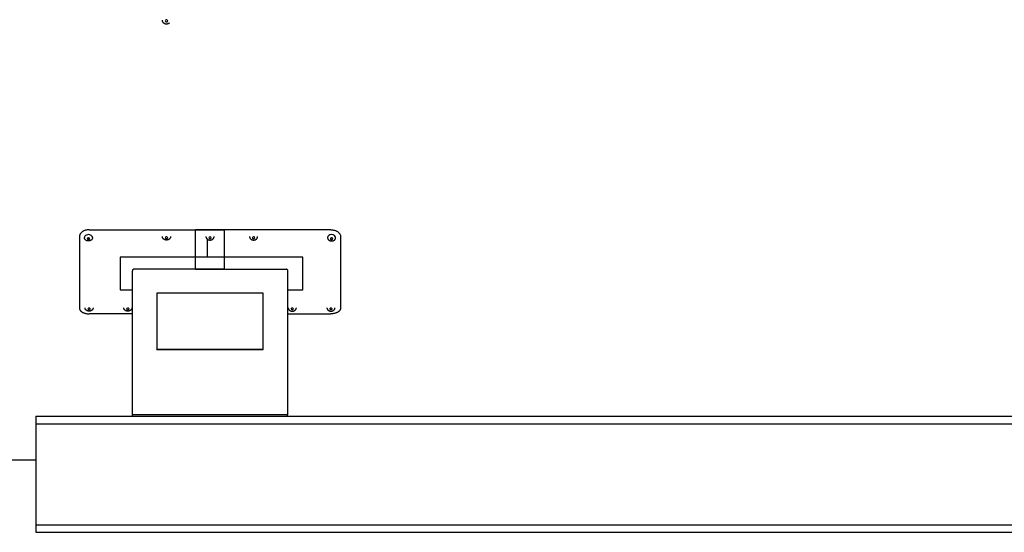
# Model space of a CAD drawing. Header units: millimetres. Extents: x -4279 to 763, y -2511 to 846.
# Tile 14 of 26: x -3624 to -2606, y -846 to -316. Entities that reach past the tile are written whole.
import ezdxf

# ---------------------------------------------------------------- set-up
doc = ezdxf.new("R2010")
doc.units = ezdxf.units.MM
doc.linetypes.add('K5LT_BASIC', pattern=[0])
doc.layers.add('Системный слой (1)', color=7, linetype='Continuous', true_color=0x282828)

msp = doc.modelspace()

# ---------------------------------------------------------------- linework, layer by layer
at = {"layer": 'Системный слой (1)', "color": 150, "linetype": 'K5LT_BASIC', "lineweight": 30, "true_color": 0x0080ff}
for p, q in [((-3552, -533.6), (-3412, -533.6)), ((-3302, -533.6), (-3442, -533.6)), ((-3442, -574.5), (-3442, -533.6)), ((-3412, -574.5), (-3412, -533.6)), ((-3562, -540.9), (-3562, -614.5)), ((-3430, -543.2), (-3430, -562.1)), ((-3292, -540.9), (-3292, -614.5)), ((-3520, -562.1), (-3520, -595.6)), ((-3430, -562.1), (-3520, -562.1)), ((-3331, -562.1), (-3491, -562.1)), ((-3331, -595.6), (-3331, -562.1)), ((-3507, -575.1), (-3507, -575.9)), ((-3507, -724.9), (-3507, -575.9)), ((-3412, -574.5), (-3506, -574.5)), ((-3442, -574.5), (-3348, -574.5)), ((-3347, -575.1), (-3347, -575.9)), ((-3347, -575.9), (-3347, -724.9)), ((-3520, -595.6), (-3507, -595.6)), ((-3482, -599.1), (-3482, -657)), ((-3372, -599.1), (-3482, -599.1)), ((-3372, -657), (-3372, -599.1)), ((-3347, -595.6), (-3331, -595.6)), ((-3507, -620.5), (-3552, -620.5)), ((-3347, -620.5), (-3302, -620.5)), ((-3482, -657), (-3372, -657)), ((-3482, -657.3), (-3482, -657)), ((-3482, -657.3), (-3372, -657.3)), ((-3372, -657.3), (-3372, -657)), ((-3607, -726.4), (-1607, -726.4)), ((-3607, -726.4), (-3607, -729.7)), ((-3607, -729.7), (-3607, -734.2)), ((-3507, -726.4), (-3507, -724.9)), ((-3347, -724.9), (-3507, -724.9)), ((-3347, -726.4), (-3347, -724.9)), ((-3607, -734.2), (-3607, -741.7)), ((-3607, -734.2), (-1607, -734.2)), ((-3607, -741.7), (-3607, -831.1)), ((-3607, -772), (-4010, -772)), ((-3607, -831.1), (-3607, -838.6)), ((-3607, -838.6), (-1607, -838.6)), ((-3607, -838.6), (-3607, -843.1)), ((-3607, -843.1), (-3607, -846.4)), ((-3607, -846.4), (-1607, -846.4))]:
    msp.add_line(p, q, dxfattribs=at)
for centre, major_axis, ratio, start_param, end_param in [((-3472, -317.6), (-1.23, 0), 0.924338, 3.954716, 6.283185), ((-3472, -317.6), (-1.23, 0), 0.924338, 0, 3.141593), ((-3472, -317.6), (-1.23, 0), 0.924338, 3.141593, 3.954716), ((-3552.7, -541.7), (4.2, 0), 0.730982, 0, 3.141593), ((-3301.4, -541.7), (-4.2, 0), 0.730982, 3.141593, 6.283185), ((-3552.7, -542.8), (-1.23, 0), 0.730982, 3.954716, 6.283185), ((-3552.7, -542.8), (-1.23, 0), 0.730982, 0, 3.141593), ((-3552.7, -542.8), (-1.23, 0), 0.730982, 3.141593, 3.954716), ((-3472, -541.9), (-1.23, 0), 0.730982, 3.954716, 6.283185), ((-3472, -541.9), (-1.23, 0), 0.730982, 0, 3.141593), ((-3472, -541.9), (-1.23, 0), 0.730982, 3.141593, 3.954716), ((-3427, -541.9), (-1.23, 0), 0.730982, 4.712389, 6.283185), ((-3427, -541.9), (-1.23, 0), 0.730982, 0, 3.141593), ((-3427, -541.9), (-1.23, 0), 0.730982, 3.141593, 4.712389), ((-3382, -541.9), (-1.23, 0), 0.730982, 5.470062, 6.283185), ((-3382, -541.9), (-1.23, 0), 0.730982, 0, 3.141593), ((-3382, -541.9), (-1.23, 0), 0.730982, 3.141593, 5.470062), ((-3301.4, -542.8), (-1.23, 0), 0.730982, 5.470062, 6.283185), ((-3301.4, -542.8), (-1.23, 0), 0.730982, 0, 3.141593), ((-3301.4, -542.8), (-1.23, 0), 0.730982, 3.141593, 5.470062), ((-3552, -615.4), (-1.23, 0), 0.730982, 3.954716, 6.283185), ((-3552, -615.4), (-1.23, 0), 0.730982, 0, 3.141593), ((-3552, -615.4), (-1.23, 0), 0.730982, 3.141593, 3.954716), ((-3512, -615.4), (-1.23, 0), 0.730982, 3.954716, 6.283185), ((-3512, -615.4), (-1.23, 0), 0.730982, 0, 3.141593), ((-3512, -615.4), (-1.23, 0), 0.730982, 3.141593, 3.954716), ((-3342, -615.4), (-1.23, 0), 0.730982, 5.470062, 6.283185), ((-3342, -615.4), (-1.23, 0), 0.730982, 0, 3.141593), ((-3342, -615.4), (-1.23, 0), 0.730982, 3.141593, 5.470062), ((-3302, -615.4), (-1.23, 0), 0.730982, 5.470062, 6.283185), ((-3302, -615.4), (-1.23, 0), 0.730982, 0, 3.141593), ((-3302, -615.4), (-1.23, 0), 0.730982, 3.141593, 5.470062)]:
    msp.add_ellipse(centre, major_axis=major_axis, ratio=ratio, start_param=start_param, end_param=end_param, dxfattribs=at)
for points, knots in [([(-3469, -319.7), (-3469.1, -319.9), (-3469.2, -320), (-3469.5, -320.1), (-3469.6, -320.2), (-3469.9, -320.4), (-3470, -320.5), (-3470.3, -320.6), (-3470.4, -320.7), (-3470.8, -320.8), (-3470.9, -320.8), (-3471.2, -320.9), (-3471.4, -320.9), (-3471.7, -320.9), (-3471.9, -321), (-3472.2, -321), (-3472.4, -320.9), (-3472.7, -320.9), (-3472.9, -320.9), (-3473.2, -320.8), (-3473.4, -320.7), (-3473.7, -320.6), (-3473.8, -320.6), (-3474.1, -320.4), (-3474.2, -320.4), (-3474.5, -320.2), (-3474.6, -320.1), (-3474.9, -319.9), (-3475, -319.8), (-3475.2, -319.6), (-3475.3, -319.5), (-3475.5, -319.2), (-3475.6, -319.1), (-3475.7, -318.9), (-3475.8, -318.7), (-3475.9, -318.5), (-3476, -318.3), (-3476.1, -318), (-3476.1, -317.9), (-3476.2, -317.6), (-3476.2, -317.5), (-3476.2, -317.2), (-3476.2, -317.1), (-3476.2, -316.9)], [0, 0, 0, 0, 0.7786, 0.7786, 1.563668, 1.563668, 2.358422, 2.358422, 3.162661, 3.162661, 3.978607, 3.978607, 4.807485, 4.807485, 5.651292, 5.651292, 6.511179, 6.511179, 7.353159, 7.353159, 8.180561, 8.180561, 8.994323, 8.994323, 9.797745, 9.797745, 10.590089, 10.590089, 11.374492, 11.374492, 12.150196, 12.150196, 12.919436, 12.919436, 13.682576, 13.682576, 14.440604, 14.440604, 15.195299, 15.195299, 15.946323, 15.946323, 16.608977, 16.608977, 16.608977, 16.608977]), ([(-3552, -533.6), (-3552.5, -533.6), (-3553.4, -533.7), (-3554.6, -533.9), (-3555.8, -534.1), (-3556.8, -534.5), (-3557.8, -534.9), (-3558.7, -535.5), (-3559.5, -536.1), (-3560.3, -536.7), (-3560.9, -537.5), (-3561.4, -538.2), (-3561.7, -539), (-3561.9, -539.8), (-3562, -540.4), (-3562, -540.7), (-3562, -540.9)], [0, 0, 0, 0, 1.552196, 2.905927, 4.114275, 5.354185, 6.631235, 7.890643, 9.154417, 10.416865, 11.679539, 12.941684, 14.204559, 15.447764, 16.379959, 17, 17, 17, 17]), ([(-3302, -533.6), (-3301.5, -533.6), (-3300.7, -533.7), (-3299.4, -533.9), (-3298.3, -534.1), (-3297.3, -534.5), (-3296.3, -534.9), (-3295.3, -535.5), (-3294.5, -536.1), (-3293.8, -536.7), (-3293.2, -537.5), (-3292.7, -538.2), (-3292.3, -539), (-3292.1, -539.8), (-3292, -540.4), (-3292, -540.7), (-3292, -540.9)], [0, 0, 0, 0, 1.552196, 2.905927, 4.114275, 5.354185, 6.631235, 7.890643, 9.154417, 10.416865, 11.679539, 12.941684, 14.204559, 15.447764, 16.379959, 17, 17, 17, 17]), ([(-3549.8, -544.3), (-3549.9, -544.4), (-3550, -544.4), (-3550.3, -544.6), (-3550.4, -544.6), (-3550.6, -544.8), (-3550.7, -544.8), (-3551, -544.9), (-3551.1, -545), (-3551.4, -545), (-3551.5, -545.1), (-3551.8, -545.1), (-3552, -545.2), (-3552.3, -545.2), (-3552.4, -545.2), (-3552.7, -545.2), (-3552.9, -545.2), (-3553.2, -545.2), (-3553.3, -545.2), (-3553.6, -545.1), (-3553.8, -545.1), (-3554.1, -545), (-3554.2, -545), (-3554.5, -544.9), (-3554.6, -544.8), (-3554.9, -544.7), (-3555, -544.6), (-3555.2, -544.5), (-3555.3, -544.4), (-3555.5, -544.3), (-3555.6, -544.2), (-3555.8, -544), (-3555.9, -543.9), (-3556.1, -543.8), (-3556.2, -543.7), (-3556.3, -543.5), (-3556.4, -543.4), (-3556.5, -543.2), (-3556.5, -543.1), (-3556.6, -542.9), (-3556.7, -542.8), (-3556.7, -542.6), (-3556.8, -542.5), (-3556.8, -542.3), (-3556.8, -542.2), (-3556.9, -541.9), (-3556.9, -541.8), (-3556.9, -541.7)], [0, 0, 0, 0, 0.671695, 0.671695, 1.354479, 1.354479, 2.049819, 2.049819, 2.755987, 2.755987, 3.475038, 3.475038, 4.208427, 4.208427, 4.957207, 4.957207, 5.728731, 5.728731, 6.486057, 6.486057, 7.225694, 7.225694, 7.950291, 7.950291, 8.660938, 8.660938, 9.360762, 9.360762, 10.04737, 10.04737, 10.722473, 10.722473, 11.385533, 11.385533, 12.035755, 12.035755, 12.675667, 12.675667, 13.126129, 13.126129, 13.746394, 13.746394, 14.360915, 14.360915, 14.966854, 14.966854, 15.631489, 15.631489, 15.631489, 15.631489]), ([(-3553.3, -542.1), (-3553.2, -542.1), (-3553.1, -542.2), (-3552.8, -542.2), (-3552.6, -542.3), (-3552.3, -542.4), (-3552, -542.4), (-3551.8, -542.4), (-3551.7, -542.3)], [0, 0, 0, 0, 1.210872, 2.718372, 4.225857, 5.733331, 7.240802, 9, 9, 9, 9]), ([(-3548.5, -541.7), (-3548.5, -541.8), (-3548.5, -541.9), (-3548.5, -542.1), (-3548.5, -542.2), (-3548.5, -542.3), (-3548.5, -542.3), (-3548.6, -542.4), (-3548.6, -542.5), (-3548.6, -542.6), (-3548.7, -542.7), (-3548.7, -542.9), (-3548.8, -543), (-3548.9, -543.2), (-3549, -543.3), (-3549, -543.5), (-3549.1, -543.5), (-3549.2, -543.6), (-3549.2, -543.7), (-3549.4, -543.9), (-3549.5, -544), (-3549.7, -544.2), (-3549.7, -544.2), (-3549.8, -544.3)], [0, 0, 0, 0, 0.602293, 0.602293, 0.999241, 0.999241, 1.28917, 1.28917, 1.579099, 1.579099, 2.076159, 2.076159, 2.692534, 2.692534, 3.316584, 3.316584, 3.550436, 3.550436, 4.19026, 4.19026, 4.839996, 4.839996, 5.368511, 5.368511, 5.368511, 5.368511]), ([(-3469.2, -543.3), (-3469.3, -543.4), (-3469.4, -543.4), (-3469.6, -543.6), (-3469.7, -543.7), (-3470, -543.8), (-3470.1, -543.8), (-3470.3, -543.9), (-3470.5, -544), (-3470.7, -544.1), (-3470.9, -544.1), (-3471.2, -544.1), (-3471.3, -544.2), (-3471.6, -544.2), (-3471.8, -544.2), (-3472.1, -544.2), (-3472.2, -544.2), (-3472.5, -544.2), (-3472.7, -544.2), (-3473, -544.1), (-3473.1, -544.1), (-3473.4, -544), (-3473.6, -544), (-3473.8, -543.9), (-3474, -543.8), (-3474.2, -543.7), (-3474.3, -543.7), (-3474.6, -543.5), (-3474.7, -543.4), (-3474.9, -543.3), (-3475, -543.2), (-3475.2, -543), (-3475.3, -543), (-3475.4, -542.8), (-3475.5, -542.7), (-3475.7, -542.5), (-3475.7, -542.4), (-3475.8, -542.2), (-3475.9, -542.1), (-3476, -541.9), (-3476, -541.8), (-3476.1, -541.6), (-3476.1, -541.5), (-3476.2, -541.3), (-3476.2, -541.2), (-3476.2, -540.9), (-3476.2, -540.8), (-3476.2, -540.7)], [0, 0, 0, 0, 0.671695, 0.671695, 1.354479, 1.354479, 2.049819, 2.049819, 2.755987, 2.755987, 3.475038, 3.475038, 4.208427, 4.208427, 4.957207, 4.957207, 5.728731, 5.728731, 6.486057, 6.486057, 7.225694, 7.225694, 7.950291, 7.950291, 8.660938, 8.660938, 9.360762, 9.360762, 10.04737, 10.04737, 10.722473, 10.722473, 11.385533, 11.385533, 12.035755, 12.035755, 12.675667, 12.675667, 13.126129, 13.126129, 13.746394, 13.746394, 14.360915, 14.360915, 14.966854, 14.966854, 15.631489, 15.631489, 15.631489, 15.631489]), ([(-3467.8, -540.7), (-3467.8, -540.8), (-3467.8, -540.9), (-3467.9, -541.1), (-3467.9, -541.2), (-3467.9, -541.3), (-3467.9, -541.4), (-3467.9, -541.5), (-3467.9, -541.5), (-3468, -541.7), (-3468, -541.7), (-3468.1, -541.9), (-3468.1, -542), (-3468.2, -542.2), (-3468.3, -542.3), (-3468.4, -542.5), (-3468.4, -542.5), (-3468.5, -542.6), (-3468.6, -542.7), (-3468.8, -542.9), (-3468.8, -543), (-3469, -543.2), (-3469.1, -543.2), (-3469.2, -543.3)], [0, 0, 0, 0, 0.602293, 0.602293, 0.999241, 0.999241, 1.28917, 1.28917, 1.579099, 1.579099, 2.076159, 2.076159, 2.692534, 2.692534, 3.316584, 3.316584, 3.550436, 3.550436, 4.19026, 4.19026, 4.839996, 4.839996, 5.368511, 5.368511, 5.368511, 5.368511]), ([(-3431.2, -540.7), (-3431.2, -540.8), (-3431.2, -540.9), (-3431.2, -541.1), (-3431.2, -541.3), (-3431.1, -541.5), (-3431.1, -541.6), (-3431, -541.8), (-3431, -541.9), (-3430.9, -542.1), (-3430.8, -542.2), (-3430.7, -542.4), (-3430.7, -542.4), (-3430.6, -542.6), (-3430.5, -542.7), (-3430.4, -542.8), (-3430.3, -542.9), (-3430.1, -543.1), (-3430.1, -543.1), (-3430, -543.2), (-3430, -543.2), (-3429.8, -543.3), (-3429.7, -543.4), (-3429.5, -543.6), (-3429.4, -543.6), (-3429.1, -543.8), (-3429, -543.8), (-3428.8, -543.9), (-3428.6, -544), (-3428.4, -544), (-3428.2, -544.1), (-3427.9, -544.1), (-3427.8, -544.2), (-3427.5, -544.2), (-3427.3, -544.2), (-3427, -544.2), (-3426.9, -544.2), (-3426.6, -544.2), (-3426.4, -544.2), (-3426.1, -544.1), (-3426, -544.1), (-3425.7, -544), (-3425.5, -544), (-3425.3, -543.9), (-3425.1, -543.9), (-3424.9, -543.7), (-3424.8, -543.7), (-3424.5, -543.5), (-3424.4, -543.5), (-3424.2, -543.3), (-3424.1, -543.2), (-3423.9, -543.1), (-3423.8, -543), (-3423.6, -542.8), (-3423.6, -542.7), (-3423.4, -542.5), (-3423.3, -542.4), (-3423.2, -542.2), (-3423.2, -542.1), (-3423.1, -541.9), (-3423, -541.8), (-3423, -541.6), (-3422.9, -541.5), (-3422.9, -541.3), (-3422.9, -541.3), (-3422.9, -541.1), (-3422.8, -541), (-3422.8, -540.8), (-3422.8, -540.7), (-3422.8, -540.7)], [0, 0, 0, 0, 0.602116, 0.602116, 1.204232, 1.204232, 1.809605, 1.809605, 2.423455, 2.423455, 3.04258, 3.04258, 3.348725, 3.348725, 3.985119, 3.985119, 4.6308, 4.6308, 5.039552, 5.039552, 5.288288, 5.288288, 5.95861, 5.95861, 6.639816, 6.639816, 7.333287, 7.333287, 8.038252, 8.038252, 8.7554, 8.7554, 9.488198, 9.488198, 10.234903, 10.234903, 11.002699, 11.002699, 11.763053, 11.763053, 12.504012, 12.504012, 13.23095, 13.23095, 13.943113, 13.943113, 14.64387, 14.64387, 15.332205, 15.332205, 16.008777, 16.008777, 16.673702, 16.673702, 17.325843, 17.325843, 17.96756, 17.96756, 18.53208, 18.53208, 19.153526, 19.153526, 19.766919, 19.766919, 20.076808, 20.076808, 20.682223, 20.682223, 21, 21, 21, 21]), ([(-3386.2, -540.7), (-3386.2, -540.8), (-3386.2, -540.9), (-3386.2, -541.1), (-3386.2, -541.2), (-3386.2, -541.3), (-3386.2, -541.4), (-3386.1, -541.5), (-3386.1, -541.5), (-3386.1, -541.7), (-3386, -541.7), (-3386, -541.9), (-3385.9, -542), (-3385.8, -542.2), (-3385.7, -542.3), (-3385.7, -542.5), (-3385.6, -542.5), (-3385.5, -542.6), (-3385.5, -542.7), (-3385.3, -542.9), (-3385.2, -543), (-3385, -543.2), (-3385, -543.2), (-3384.9, -543.3)], [0, 0, 0, 0, 0.602293, 0.602293, 0.999241, 0.999241, 1.28917, 1.28917, 1.579099, 1.579099, 2.076159, 2.076159, 2.692534, 2.692534, 3.316584, 3.316584, 3.550436, 3.550436, 4.19026, 4.19026, 4.839996, 4.839996, 5.368511, 5.368511, 5.368511, 5.368511]), ([(-3384.9, -543.3), (-3384.8, -543.4), (-3384.7, -543.4), (-3384.5, -543.6), (-3384.3, -543.7), (-3384.1, -543.8), (-3384, -543.8), (-3383.7, -543.9), (-3383.6, -544), (-3383.3, -544.1), (-3383.2, -544.1), (-3382.9, -544.1), (-3382.7, -544.2), (-3382.4, -544.2), (-3382.3, -544.2), (-3382, -544.2), (-3381.8, -544.2), (-3381.5, -544.2), (-3381.4, -544.2), (-3381.1, -544.1), (-3380.9, -544.1), (-3380.6, -544), (-3380.5, -544), (-3380.2, -543.9), (-3380.1, -543.8), (-3379.8, -543.7), (-3379.7, -543.7), (-3379.5, -543.5), (-3379.4, -543.4), (-3379.2, -543.3), (-3379.1, -543.2), (-3378.9, -543), (-3378.8, -543), (-3378.6, -542.8), (-3378.5, -542.7), (-3378.4, -542.5), (-3378.3, -542.4), (-3378.2, -542.2), (-3378.2, -542.1), (-3378.1, -541.9), (-3378, -541.8), (-3378, -541.6), (-3377.9, -541.5), (-3377.9, -541.3), (-3377.9, -541.2), (-3377.8, -540.9), (-3377.8, -540.8), (-3377.8, -540.7)], [0, 0, 0, 0, 0.671695, 0.671695, 1.354479, 1.354479, 2.049819, 2.049819, 2.755987, 2.755987, 3.475038, 3.475038, 4.208427, 4.208427, 4.957207, 4.957207, 5.728731, 5.728731, 6.486057, 6.486057, 7.225694, 7.225694, 7.950291, 7.950291, 8.660938, 8.660938, 9.360762, 9.360762, 10.04737, 10.04737, 10.722473, 10.722473, 11.385533, 11.385533, 12.035755, 12.035755, 12.675667, 12.675667, 13.126129, 13.126129, 13.746394, 13.746394, 14.360915, 14.360915, 14.966854, 14.966854, 15.631489, 15.631489, 15.631489, 15.631489]), ([(-3305.6, -541.7), (-3305.6, -541.8), (-3305.6, -541.9), (-3305.6, -542.1), (-3305.5, -542.2), (-3305.5, -542.3), (-3305.5, -542.3), (-3305.5, -542.4), (-3305.5, -542.5), (-3305.4, -542.6), (-3305.4, -542.7), (-3305.3, -542.9), (-3305.3, -543), (-3305.2, -543.2), (-3305.1, -543.3), (-3305, -543.5), (-3305, -543.5), (-3304.9, -543.6), (-3304.8, -543.7), (-3304.6, -543.9), (-3304.6, -544), (-3304.4, -544.2), (-3304.3, -544.2), (-3304.2, -544.3)], [0, 0, 0, 0, 0.602293, 0.602293, 0.999241, 0.999241, 1.28917, 1.28917, 1.579099, 1.579099, 2.076159, 2.076159, 2.692534, 2.692534, 3.316584, 3.316584, 3.550436, 3.550436, 4.19026, 4.19026, 4.839996, 4.839996, 5.368511, 5.368511, 5.368511, 5.368511]), ([(-3304.2, -544.3), (-3304.1, -544.4), (-3304, -544.4), (-3303.8, -544.6), (-3303.7, -544.6), (-3303.4, -544.8), (-3303.3, -544.8), (-3303.1, -544.9), (-3302.9, -545), (-3302.7, -545), (-3302.5, -545.1), (-3302.2, -545.1), (-3302.1, -545.2), (-3301.8, -545.2), (-3301.6, -545.2), (-3301.3, -545.2), (-3301.2, -545.2), (-3300.9, -545.2), (-3300.7, -545.2), (-3300.4, -545.1), (-3300.3, -545.1), (-3300, -545), (-3299.8, -545), (-3299.6, -544.9), (-3299.5, -544.8), (-3299.2, -544.7), (-3299.1, -544.6), (-3298.8, -544.5), (-3298.7, -544.4), (-3298.5, -544.3), (-3298.4, -544.2), (-3298.2, -544), (-3298.1, -543.9), (-3298, -543.8), (-3297.9, -543.7), (-3297.7, -543.5), (-3297.7, -543.4), (-3297.6, -543.2), (-3297.5, -543.1), (-3297.4, -542.9), (-3297.4, -542.8), (-3297.3, -542.6), (-3297.3, -542.5), (-3297.2, -542.3), (-3297.2, -542.2), (-3297.2, -541.9), (-3297.2, -541.8), (-3297.2, -541.7)], [0, 0, 0, 0, 0.671695, 0.671695, 1.354479, 1.354479, 2.049819, 2.049819, 2.755987, 2.755987, 3.475038, 3.475038, 4.208427, 4.208427, 4.957207, 4.957207, 5.728731, 5.728731, 6.486057, 6.486057, 7.225694, 7.225694, 7.950291, 7.950291, 8.660938, 8.660938, 9.360762, 9.360762, 10.04737, 10.04737, 10.722473, 10.722473, 11.385533, 11.385533, 12.035755, 12.035755, 12.675667, 12.675667, 13.126129, 13.126129, 13.746394, 13.746394, 14.360915, 14.360915, 14.966854, 14.966854, 15.631489, 15.631489, 15.631489, 15.631489]), ([(-3300.8, -542.1), (-3300.8, -542.1), (-3301, -542.2), (-3301.2, -542.2), (-3301.5, -542.3), (-3301.8, -542.4), (-3302.1, -542.4), (-3302.3, -542.4), (-3302.4, -542.3)], [0, 0, 0, 0, 1.210872, 2.718372, 4.225857, 5.733331, 7.240802, 9, 9, 9, 9]), ([(-3507, -575.1), (-3507, -575.1), (-3507, -575), (-3507, -574.9), (-3506.9, -574.8), (-3506.8, -574.7), (-3506.7, -574.6), (-3506.5, -574.5), (-3506.4, -574.5), (-3506.2, -574.5), (-3506.1, -574.5), (-3506, -574.5)], [0, 0, 0, 0, 1.564011, 2.928056, 4.144823, 5.393502, 6.678889, 7.947682, 9.220249, 10.47318, 12, 12, 12, 12]), ([(-3347, -575.1), (-3347, -575.1), (-3347, -575), (-3347.1, -574.9), (-3347.2, -574.8), (-3347.3, -574.7), (-3347.4, -574.6), (-3347.5, -574.5), (-3347.7, -574.5), (-3347.8, -574.5), (-3348, -574.5), (-3348, -574.5)], [0, 0, 0, 0, 1.564011, 2.928056, 4.144823, 5.393502, 6.678889, 7.947682, 9.220249, 10.47318, 12, 12, 12, 12]), ([(-3562, -614.5), (-3562, -614.8), (-3562, -615.3), (-3561.7, -616.1), (-3561.3, -616.7), (-3560.8, -617.4), (-3560.2, -618), (-3559.5, -618.5), (-3558.7, -619), (-3557.8, -619.5), (-3556.8, -619.8), (-3555.7, -620.1), (-3554.6, -620.3), (-3553.6, -620.5), (-3552.7, -620.5), (-3552.2, -620.5), (-3552, -620.5)], [0, 0, 0, 0, 1.55023, 2.902246, 4.109069, 5.34742, 6.622873, 7.88072, 9.142939, 10.403847, 11.665002, 12.9256, 14.187089, 15.42868, 16.366762, 17, 17, 17, 17]), ([(-3549.2, -616.8), (-3549.3, -616.9), (-3549.4, -617), (-3549.6, -617.1), (-3549.7, -617.2), (-3550, -617.3), (-3550.1, -617.4), (-3550.3, -617.5), (-3550.5, -617.5), (-3550.7, -617.6), (-3550.9, -617.6), (-3551.2, -617.7), (-3551.3, -617.7), (-3551.6, -617.8), (-3551.8, -617.8), (-3552.1, -617.8), (-3552.2, -617.8), (-3552.5, -617.7), (-3552.7, -617.7), (-3553, -617.7), (-3553.1, -617.6), (-3553.4, -617.6), (-3553.6, -617.5), (-3553.8, -617.4), (-3554, -617.4), (-3554.2, -617.3), (-3554.3, -617.2), (-3554.6, -617.1), (-3554.7, -617), (-3554.9, -616.8), (-3555, -616.8), (-3555.2, -616.6), (-3555.3, -616.5), (-3555.4, -616.3), (-3555.5, -616.2), (-3555.7, -616), (-3555.7, -615.9), (-3555.8, -615.8), (-3555.9, -615.7), (-3556, -615.5), (-3556, -615.4), (-3556.1, -615.2), (-3556.1, -615.1), (-3556.2, -614.8), (-3556.2, -614.7), (-3556.2, -614.5), (-3556.2, -614.4), (-3556.2, -614.2)], [0, 0, 0, 0, 0.671695, 0.671695, 1.354479, 1.354479, 2.049819, 2.049819, 2.755987, 2.755987, 3.475038, 3.475038, 4.208427, 4.208427, 4.957207, 4.957207, 5.728731, 5.728731, 6.486057, 6.486057, 7.225694, 7.225694, 7.950291, 7.950291, 8.660938, 8.660938, 9.360762, 9.360762, 10.04737, 10.04737, 10.722473, 10.722473, 11.385533, 11.385533, 12.035755, 12.035755, 12.675667, 12.675667, 13.126129, 13.126129, 13.746394, 13.746394, 14.360915, 14.360915, 14.966854, 14.966854, 15.631489, 15.631489, 15.631489, 15.631489]), ([(-3547.8, -614.2), (-3547.8, -614.4), (-3547.8, -614.5), (-3547.9, -614.7), (-3547.9, -614.7), (-3547.9, -614.9), (-3547.9, -614.9), (-3547.9, -615), (-3547.9, -615.1), (-3548, -615.2), (-3548, -615.3), (-3548.1, -615.5), (-3548.1, -615.6), (-3548.2, -615.8), (-3548.3, -615.9), (-3548.4, -616), (-3548.4, -616.1), (-3548.5, -616.2), (-3548.6, -616.3), (-3548.8, -616.5), (-3548.8, -616.6), (-3549, -616.7), (-3549.1, -616.8), (-3549.2, -616.8)], [0, 0, 0, 0, 0.602293, 0.602293, 0.999241, 0.999241, 1.28917, 1.28917, 1.579099, 1.579099, 2.076159, 2.076159, 2.692534, 2.692534, 3.316584, 3.316584, 3.550436, 3.550436, 4.19026, 4.19026, 4.839996, 4.839996, 5.368511, 5.368511, 5.368511, 5.368511]), ([(-3509.2, -616.8), (-3509.3, -616.9), (-3509.4, -617), (-3509.6, -617.1), (-3509.7, -617.2), (-3510, -617.3), (-3510.1, -617.4), (-3510.3, -617.5), (-3510.5, -617.5), (-3510.7, -617.6), (-3510.9, -617.6), (-3511.2, -617.7), (-3511.3, -617.7), (-3511.6, -617.8), (-3511.8, -617.8), (-3512.1, -617.8), (-3512.2, -617.8), (-3512.5, -617.7), (-3512.7, -617.7), (-3513, -617.7), (-3513.1, -617.6), (-3513.4, -617.6), (-3513.6, -617.5), (-3513.8, -617.4), (-3514, -617.4), (-3514.2, -617.3), (-3514.3, -617.2), (-3514.6, -617.1), (-3514.7, -617), (-3514.9, -616.8), (-3515, -616.8), (-3515.2, -616.6), (-3515.3, -616.5), (-3515.4, -616.3), (-3515.5, -616.2), (-3515.7, -616), (-3515.7, -615.9), (-3515.8, -615.8), (-3515.9, -615.7), (-3516, -615.5), (-3516, -615.4), (-3516.1, -615.2), (-3516.1, -615.1), (-3516.2, -614.8), (-3516.2, -614.7), (-3516.2, -614.5), (-3516.2, -614.4), (-3516.2, -614.2)], [0, 0, 0, 0, 0.671695, 0.671695, 1.354479, 1.354479, 2.049819, 2.049819, 2.755987, 2.755987, 3.475038, 3.475038, 4.208427, 4.208427, 4.957207, 4.957207, 5.728731, 5.728731, 6.486057, 6.486057, 7.225694, 7.225694, 7.950291, 7.950291, 8.660938, 8.660938, 9.360762, 9.360762, 10.04737, 10.04737, 10.722473, 10.722473, 11.385533, 11.385533, 12.035755, 12.035755, 12.675667, 12.675667, 13.126129, 13.126129, 13.746394, 13.746394, 14.360915, 14.360915, 14.966854, 14.966854, 15.631489, 15.631489, 15.631489, 15.631489]), ([(-3507.8, -614.2), (-3507.8, -614.4), (-3507.8, -614.5), (-3507.9, -614.7), (-3507.9, -614.7), (-3507.9, -614.9), (-3507.9, -614.9), (-3507.9, -615), (-3507.9, -615.1), (-3508, -615.2), (-3508, -615.3), (-3508.1, -615.5), (-3508.1, -615.6), (-3508.2, -615.8), (-3508.3, -615.9), (-3508.4, -616), (-3508.4, -616.1), (-3508.5, -616.2), (-3508.6, -616.3), (-3508.8, -616.5), (-3508.8, -616.6), (-3509, -616.7), (-3509.1, -616.8), (-3509.2, -616.8)], [0, 0, 0, 0, 0.602293, 0.602293, 0.999241, 0.999241, 1.28917, 1.28917, 1.579099, 1.579099, 2.076159, 2.076159, 2.692534, 2.692534, 3.316584, 3.316584, 3.550436, 3.550436, 4.19026, 4.19026, 4.839996, 4.839996, 5.368511, 5.368511, 5.368511, 5.368511]), ([(-3346.2, -614.2), (-3346.2, -614.4), (-3346.2, -614.5), (-3346.2, -614.7), (-3346.2, -614.7), (-3346.2, -614.9), (-3346.2, -614.9), (-3346.1, -615), (-3346.1, -615.1), (-3346.1, -615.2), (-3346, -615.3), (-3346, -615.5), (-3345.9, -615.6), (-3345.8, -615.8), (-3345.7, -615.9), (-3345.7, -616), (-3345.6, -616.1), (-3345.5, -616.2), (-3345.5, -616.3), (-3345.3, -616.5), (-3345.2, -616.6), (-3345, -616.7), (-3345, -616.8), (-3344.9, -616.8)], [0, 0, 0, 0, 0.602293, 0.602293, 0.999241, 0.999241, 1.28917, 1.28917, 1.579099, 1.579099, 2.076159, 2.076159, 2.692534, 2.692534, 3.316584, 3.316584, 3.550436, 3.550436, 4.19026, 4.19026, 4.839996, 4.839996, 5.368511, 5.368511, 5.368511, 5.368511]), ([(-3344.9, -616.8), (-3344.8, -616.9), (-3344.7, -617), (-3344.5, -617.1), (-3344.3, -617.2), (-3344.1, -617.3), (-3344, -617.4), (-3343.7, -617.5), (-3343.6, -617.5), (-3343.3, -617.6), (-3343.2, -617.6), (-3342.9, -617.7), (-3342.7, -617.7), (-3342.4, -617.8), (-3342.3, -617.8), (-3342, -617.8), (-3341.8, -617.8), (-3341.5, -617.7), (-3341.4, -617.7), (-3341.1, -617.7), (-3340.9, -617.6), (-3340.6, -617.6), (-3340.5, -617.5), (-3340.2, -617.4), (-3340.1, -617.4), (-3339.8, -617.3), (-3339.7, -617.2), (-3339.5, -617.1), (-3339.4, -617), (-3339.2, -616.8), (-3339.1, -616.8), (-3338.9, -616.6), (-3338.8, -616.5), (-3338.6, -616.3), (-3338.5, -616.2), (-3338.4, -616), (-3338.3, -615.9), (-3338.2, -615.8), (-3338.2, -615.7), (-3338.1, -615.5), (-3338, -615.4), (-3338, -615.2), (-3337.9, -615.1), (-3337.9, -614.8), (-3337.9, -614.7), (-3337.8, -614.5), (-3337.8, -614.4), (-3337.8, -614.2)], [0, 0, 0, 0, 0.671695, 0.671695, 1.354479, 1.354479, 2.049819, 2.049819, 2.755987, 2.755987, 3.475038, 3.475038, 4.208427, 4.208427, 4.957207, 4.957207, 5.728731, 5.728731, 6.486057, 6.486057, 7.225694, 7.225694, 7.950291, 7.950291, 8.660938, 8.660938, 9.360762, 9.360762, 10.04737, 10.04737, 10.722473, 10.722473, 11.385533, 11.385533, 12.035755, 12.035755, 12.675667, 12.675667, 13.126129, 13.126129, 13.746394, 13.746394, 14.360915, 14.360915, 14.966854, 14.966854, 15.631489, 15.631489, 15.631489, 15.631489]), ([(-3306.2, -614.2), (-3306.2, -614.4), (-3306.2, -614.5), (-3306.2, -614.7), (-3306.2, -614.7), (-3306.2, -614.9), (-3306.2, -614.9), (-3306.1, -615), (-3306.1, -615.1), (-3306.1, -615.2), (-3306, -615.3), (-3306, -615.5), (-3305.9, -615.6), (-3305.8, -615.8), (-3305.7, -615.9), (-3305.7, -616), (-3305.6, -616.1), (-3305.5, -616.2), (-3305.5, -616.3), (-3305.3, -616.5), (-3305.2, -616.6), (-3305, -616.7), (-3305, -616.8), (-3304.9, -616.8)], [0, 0, 0, 0, 0.602293, 0.602293, 0.999241, 0.999241, 1.28917, 1.28917, 1.579099, 1.579099, 2.076159, 2.076159, 2.692534, 2.692534, 3.316584, 3.316584, 3.550436, 3.550436, 4.19026, 4.19026, 4.839996, 4.839996, 5.368511, 5.368511, 5.368511, 5.368511]), ([(-3304.9, -616.8), (-3304.8, -616.9), (-3304.7, -617), (-3304.5, -617.1), (-3304.3, -617.2), (-3304.1, -617.3), (-3304, -617.4), (-3303.7, -617.5), (-3303.6, -617.5), (-3303.3, -617.6), (-3303.2, -617.6), (-3302.9, -617.7), (-3302.7, -617.7), (-3302.4, -617.8), (-3302.3, -617.8), (-3302, -617.8), (-3301.8, -617.8), (-3301.5, -617.7), (-3301.4, -617.7), (-3301.1, -617.7), (-3300.9, -617.6), (-3300.6, -617.6), (-3300.5, -617.5), (-3300.2, -617.4), (-3300.1, -617.4), (-3299.8, -617.3), (-3299.7, -617.2), (-3299.5, -617.1), (-3299.4, -617), (-3299.2, -616.8), (-3299.1, -616.8), (-3298.9, -616.6), (-3298.8, -616.5), (-3298.6, -616.3), (-3298.5, -616.2), (-3298.4, -616), (-3298.3, -615.9), (-3298.2, -615.8), (-3298.2, -615.7), (-3298.1, -615.5), (-3298, -615.4), (-3298, -615.2), (-3297.9, -615.1), (-3297.9, -614.8), (-3297.9, -614.7), (-3297.8, -614.5), (-3297.8, -614.4), (-3297.8, -614.2)], [0, 0, 0, 0, 0.671695, 0.671695, 1.354479, 1.354479, 2.049819, 2.049819, 2.755987, 2.755987, 3.475038, 3.475038, 4.208427, 4.208427, 4.957207, 4.957207, 5.728731, 5.728731, 6.486057, 6.486057, 7.225694, 7.225694, 7.950291, 7.950291, 8.660938, 8.660938, 9.360762, 9.360762, 10.04737, 10.04737, 10.722473, 10.722473, 11.385533, 11.385533, 12.035755, 12.035755, 12.675667, 12.675667, 13.126129, 13.126129, 13.746394, 13.746394, 14.360915, 14.360915, 14.966854, 14.966854, 15.631489, 15.631489, 15.631489, 15.631489]), ([(-3292, -614.5), (-3292, -614.8), (-3292.1, -615.3), (-3292.3, -616.1), (-3292.7, -616.7), (-3293.2, -617.4), (-3293.8, -618), (-3294.5, -618.5), (-3295.4, -619), (-3296.3, -619.5), (-3297.3, -619.8), (-3298.3, -620.1), (-3299.4, -620.3), (-3300.5, -620.5), (-3301.3, -620.5), (-3301.8, -620.5), (-3302, -620.5)], [0, 0, 0, 0, 1.55023, 2.902246, 4.109069, 5.34742, 6.622873, 7.88072, 9.142939, 10.403847, 11.665002, 12.9256, 14.187089, 15.42868, 16.366762, 17, 17, 17, 17])]:
    msp.add_open_spline(points, degree=3, knots=knots, dxfattribs=at)

doc.saveas('drawing.dxf')
